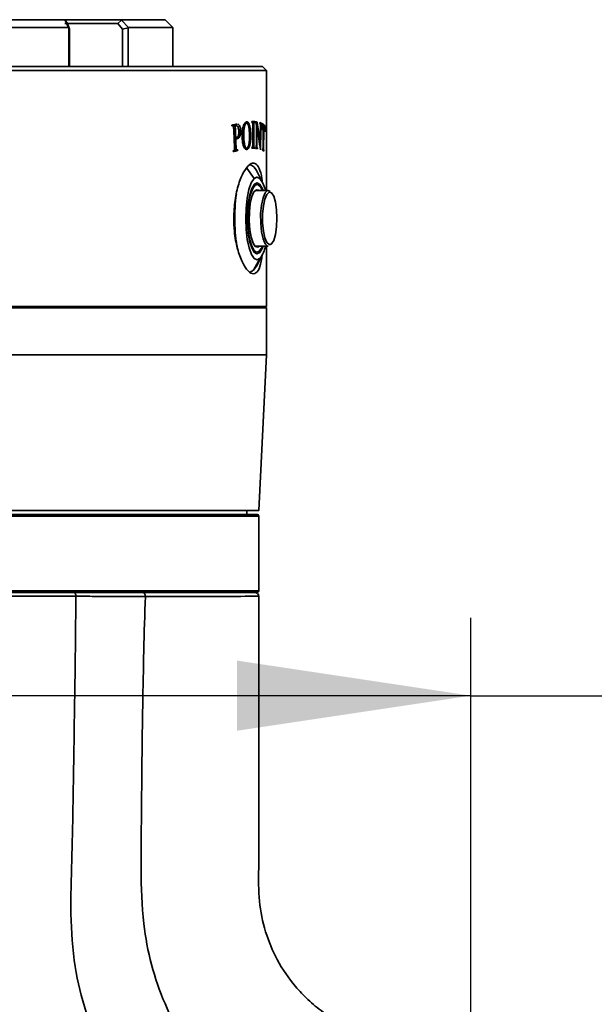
# Model space of a CAD drawing. Header units: millimetres. Extents: x 0 to 298, y 0 to 209.
# Tile 32 of 41: x 93.22 to 100.59, y 179.35 to 191.99. Entities that reach past the tile are written whole.
import ezdxf

# ---------------------------------------------------------------- set-up
doc = ezdxf.new("R2010")
doc.units = ezdxf.units.MM
doc.layers.add('图层0', color=7, linetype='Continuous')
doc.styles.add('SLDTEXTSTYLE0', font='SIMSUN.TTC')
doc.dimstyles.new('SLDDIMSTYLE0', dxfattribs={"dimtxt": 4.5, "dimasz": 3, "dimexe": 0, "dimexo": 0.0625, "dimgap": 1.125, "dimtad": 2, "dimlfac": 10, "dimrnd": 1e-09, "dimzin": 12, "dimdsep": 46, "dimtxsty": 'SLDTEXTSTYLE0', "dimsah": 1, "dimcen": 0.09, "dimadec": 0, "dimazin": 3, "dimtfac": 1, "dimtofl": 0, "dimtmove": 0, "dimatfit": 3, "dimfxl": 0, "dimfrac": 2, "dimtolj": 1, "dimtzin": 12, "dimarcsym": 0})

# ---------------------------------------------------------------- blocks, each defined once
blk = doc.blocks.new('_D_6')
at = {"layer": '图层0'}
for p, q in [((78.734, 179.011), (78.734, 184.311)), ((99.007, 178.822), (99.007, 184.311)), ((99.007, 183.311), (78.734, 183.311)), ((99.007, 183.311), (114.228, 183.311))]:
    blk.add_line(p, q, dxfattribs=at)
for points in [[(78.734, 183.311), (81.734, 182.861), (81.734, 183.761)], [(99.007, 183.311), (96.007, 183.761), (96.007, 182.861)]]:
    blk.add_solid(points, dxfattribs=at)
at = {"layer": '图层0', "insert": (106.372, 188.548), "char_height": 4.5, "attachment_point": 1, "style": 'SLDTEXTSTYLE0'}
blk.add_mtext('203', dxfattribs=at)

msp = doc.modelspace()

# ---------------------------------------------------------------- linework, layer by layer
at = {"color": 7, "linetype": 'Continuous', "lineweight": 35}
for p, q in [((90.27263486, 191.98646615), (93.79615705, 191.98646615)), ((93.79306752, 191.98646615), (94.52411438, 191.98646615)), ((93.80155854, 191.9821575), (93.79615705, 191.98646615)), ((93.82988295, 191.93646626), (93.80155854, 191.9821575)), ((93.8431493, 191.88646615), (93.80155854, 191.98215749)), ((94.4751071, 191.9364662), (94.52556793, 191.9821575)), ((94.52411438, 191.98646615), (94.52556792, 191.9821575)), ((94.52411438, 191.98646615), (95.08439595, 191.98646615)), ((94.52556792, 191.98215749), (94.61333204, 191.88646615)), ((95.18439595, 191.88646615), (95.08439595, 191.98646615)), ((93.8431493, 191.88646615), (90.22564261, 191.88646615)), ((94.47510719, 191.93646615), (93.79713765, 191.93646615)), ((93.82988308, 191.93646618), (93.85799646, 191.86305992)), ((93.84612998, 191.88084136), (93.84314929, 191.88646614)), ((93.84612998, 191.38646615), (93.84612998, 191.88084136)), ((93.85799642, 191.86305949), (93.84612998, 191.88084136)), ((93.85799644, 191.86305988), (93.85799644, 191.38646615)), ((94.53620879, 191.86305992), (94.47510721, 191.93646618)), ((94.53620875, 191.38646615), (94.53620875, 191.86305992)), ((94.61123895, 191.88084136), (94.53620904, 191.86305953)), ((94.61333204, 191.88646614), (94.61123895, 191.88084136)), ((94.61123895, 191.88084136), (94.61123895, 191.38646615)), ((95.18439595, 191.88646615), (94.61333204, 191.88646615)), ((95.18439595, 191.38646615), (95.18439595, 191.88646615)), ((96.38439595, 191.33646615), (87.68439595, 191.33646615)), ((87.73439595, 191.38646615), (96.33439595, 191.38646615)), ((96.38439595, 191.33646615), (96.33439595, 191.38646615)), ((96.38439595, 189.79396615), (96.38439595, 191.33646615)), ((95.94925053, 190.62532824), (95.94059015, 190.62532824)), ((95.94060167, 190.62506422), (95.94635085, 190.62506422)), ((95.9485462, 190.62541674), (95.99713155, 190.62541674)), ((96.00110375, 190.62584187), (95.95254954, 190.62584187)), ((95.95921264, 190.61749629), (95.98351498, 190.61749629)), ((96.00756351, 190.64548455), (95.9941782, 190.64531214)), ((96.02887435, 190.56435996), (96.05195093, 190.56435996)), ((96.08775922, 190.62017261), (96.10283834, 190.62017261)), ((96.10596419, 190.65726225), (96.12776279, 190.65726225)), ((96.13003569, 190.65735113), (96.10604049, 190.65735113)), ((96.19448125, 190.66881225), (96.19448184, 190.67832455)), ((96.19789807, 190.66880976), (96.19448125, 190.66881225)), ((96.19448184, 190.67829424), (96.233938, 190.67829424)), ((96.19801185, 190.66878449), (96.23080173, 190.66878449)), ((96.20640907, 190.65615725), (96.22293357, 190.65615725)), ((96.20811702, 190.39770185), (96.20813011, 190.61648455)), ((96.22126969, 190.39769175), (96.2212823, 190.61647445)), ((96.23393747, 190.66878195), (96.23080173, 190.66878449)), ((96.23393747, 190.66878195), (96.233938, 190.67829424)), ((96.24081224, 190.6670105), (96.24092508, 190.67629672)), ((96.2408755, 190.67221669), (96.26349667, 190.67221669)), ((96.25671308, 190.60056901), (96.26198207, 190.60056901)), ((96.29801624, 190.65590624), (96.2981043, 190.66519247)), ((96.2980552, 190.66001411), (96.3200751, 190.66001411)), ((96.31734269, 190.65130705), (96.30374251, 190.65130705)), ((96.30626406, 190.63952903), (96.31233934, 190.63952903)), ((96.31999877, 190.65072788), (96.3200751, 190.66001411)), ((96.32687685, 190.62625543), (96.33327626, 190.62625543)), ((96.33535616, 190.62754191), (96.32690847, 190.62754191)), ((96.33591878, 190.62737997), (96.36358506, 190.62737997)), ((96.34404926, 190.61764838), (96.35039872, 190.61764838)), ((95.9685904, 190.47609385), (95.98934486, 190.47609385)), ((95.96865874, 190.47447496), (96.00157272, 190.47447496)), ((95.96919583, 190.46174671), (95.98992017, 190.46174671)), ((95.99746702, 190.46033208), (96.01387318, 190.46033208)), ((96.0714596, 190.49536958), (96.09244781, 190.49536958)), ((96.16587005, 190.50702391), (96.18367405, 190.50702391)), ((95.96805527, 190.30722806), (96.01656449, 190.30722806)), ((95.97101698, 190.31497893), (96.00818765, 190.31497893)), ((95.9733872, 190.32347797), (95.998509, 190.32347797)), ((96.10515827, 190.33768786), (96.13087528, 190.33768786)), ((96.19446058, 190.33588206), (96.19446117, 190.34539435)), ((96.19787817, 190.34539186), (96.19446117, 190.34539435)), ((96.19446117, 190.34539186), (96.19787817, 190.34539186)), ((96.19446117, 190.34536659), (96.23078364, 190.34536659)), ((96.19446117, 190.34536405), (96.23391956, 190.34536405)), ((96.20429849, 190.35153942), (96.22489613, 190.35153942)), ((96.20709915, 190.3626145), (96.22213345, 190.3626145)), ((96.23391956, 190.34536405), (96.23078364, 190.34536659)), ((96.23391904, 190.33585176), (96.23391956, 190.34536405)), ((96.2419016, 190.3353312), (96.24201402, 190.34461742)), ((96.24195134, 190.33943906), (96.27051147, 190.33943906)), ((96.24195782, 190.33997445), (96.26775541, 190.33997445)), ((96.24200726, 190.34405882), (96.24579413, 190.34405882)), ((96.24200778, 190.34410153), (96.24499778, 190.34410153)), ((96.2517052, 190.35176863), (96.26099524, 190.35176863)), ((96.27041066, 190.33015283), (96.27051147, 190.33943906)), ((96.29363283, 190.4080056), (96.30529602, 190.4080056)), ((96.33268903, 190.31898165), (96.33555123, 190.31898165)), ((96.33269382, 190.31928441), (96.33453843, 190.31928441)), ((96.3355487, 190.3194239), (96.33453843, 190.31928441)), ((96.33713862, 190.32074326), (96.34748206, 190.32074326)), ((96.33834377, 190.30745867), (96.35107695, 190.30745867)), ((96.34000344, 190.3063273), (96.35252094, 190.3063273)), ((96.33097142, 189.90739414), (96.25507891, 190.04956108)), ((96.2543348, 189.88146615), (96.23779816, 189.88146615)), ((96.40697851, 189.79396615), (96.24266082, 189.79396615)), ((96.26600878, 189.79396615), (96.2543348, 189.79646615)), ((96.40697851, 189.79396615), (96.43073717, 189.78341949)), ((96.24266082, 189.07896615), (96.40697851, 189.07896615)), ((96.38439595, 188.30646615), (96.38439595, 189.07896615)), ((96.30353333, 188.92629514), (96.21935763, 188.77228125)), ((96.23779816, 188.99146615), (96.2543348, 188.99146615)), ((96.25507891, 188.82337122), (96.33097142, 188.96553816)), ((96.21935763, 188.77228125), (96.25507891, 188.82337122)), ((87.68439595, 188.30646615), (96.38439595, 188.30646615)), ((87.68439595, 188.28646615), (96.38439595, 188.28646615)), ((96.36439595, 188.28646615), (96.38439595, 188.30646615)), ((96.38439595, 187.68646615), (96.38439595, 188.28646615)), ((87.68439595, 187.68646615), (96.38439595, 187.68646615)), ((96.28439595, 185.68646615), (96.38439595, 187.68646615)), ((96.28439595, 185.68646615), (87.78439595, 185.68646615)), ((87.80439595, 185.63646615), (96.26439595, 185.63646615)), ((96.13439595, 185.63646615), (96.13439595, 185.68646615)), ((96.28439595, 184.65646615), (96.28439595, 185.61646615)), ((96.26439595, 184.63646615), (87.80439596, 184.63646615))]:
    msp.add_line(p, q, dxfattribs=at)
at = {"color": 8, "linetype": 'Continuous', "lineweight": 35}
for p, q in [((96.20813011, 190.61647445), (96.2212823, 190.61647445)), ((96.30692806, 190.60314853), (96.31104519, 190.60314853)), ((95.97336317, 190.36270078), (95.99398062, 190.36270078)), ((96.20811697, 190.39769175), (96.22126969, 190.39769175)), ((96.25448124, 190.39115352), (96.25979844, 190.39115352)), ((96.34046739, 190.3601982), (96.34710778, 190.3601982)), ((96.2243615, 189.94663717), (96.13057628, 190.08028518)), ((96.44863325, 189.76400951), (96.42372695, 189.77384651)), ((96.27604051, 188.99848915), (96.29793155, 188.99848915)), ((96.28439595, 185.61646615), (87.78439595, 185.61646615)), ((87.78439595, 184.65646615), (96.28439595, 184.65646615))]:
    msp.add_line(p, q, dxfattribs=at)
at = {"color": 7, "linetype": 'Continuous', "lineweight": 35, "flags": 128}
for points in [[(96.2243615, 189.94663717), (96.18931466, 189.89208298), (96.15935391, 189.80647925), (96.13652104, 189.69565974), (96.12237207, 189.56717662), (96.11787122, 189.42978579), (96.12332523, 189.29285022), (96.1383624, 189.16570184), (96.16195798, 189.0570056), (96.19250398, 188.97416897), (96.22791873, 188.92283713), (96.26578877, 188.90650826), (96.30353333, 188.92629514)], [(96.37179658, 189.79396615), (96.36593685, 189.81592671), (96.33539085, 189.89876334), (96.2999761, 189.95009518), (96.26210606, 189.96642405), (96.2243615, 189.94663717)], [(96.22996328, 189.87444316), (96.19732833, 189.82196638), (96.17009046, 189.73825867), (96.15045632, 189.63010152), (96.14001655, 189.50625719), (96.13961693, 189.3767588), (96.14928982, 189.25209755), (96.16825159, 189.14237275), (96.19496607, 189.05647364), (96.227269, 189.00135927), (96.2625434, 188.98149467), (96.29793155, 188.99848915)], [(96.33225809, 189.79396615), (96.30712649, 189.84228043), (96.27386352, 189.869976), (96.2397972, 189.86255118), (96.20768739, 189.82060749), (96.18013543, 189.74754296), (96.15937342, 189.64927683), (96.14708337, 189.53377005)], [(96.29023251, 189.79396615), (96.28676033, 189.79709072), (96.254927, 189.80501606), (96.22397666, 189.77686516), (96.19693892, 189.71539364), (96.17646045, 189.62661874), (96.16454581, 189.51923039)], [(96.2543348, 189.88146615), (96.22962941, 189.87234625), (96.2235754, 189.86724666)], [(96.34152782, 189.79396615), (96.33292876, 189.81645867), (96.30062583, 189.87157304), (96.26535143, 189.89143764), (96.22996328, 189.87444316)], [(96.42372695, 189.77384651), (96.41810305, 189.77268415), (96.38845069, 189.74492435), (96.36288946, 189.68373832), (96.34418932, 189.59575651), (96.33437671, 189.49051313), (96.33451499, 189.37941291), (96.34458916, 189.2744953), (96.36350755, 189.18712974), (96.38922003, 189.12678365), (96.41894028, 189.09999647), (96.42413102, 189.09904994)], [(96.14708337, 189.53377005), (96.14426095, 189.41038028), (96.15113482, 189.28910384), (96.16714809, 189.17976581), (96.19100347, 189.09122411), (96.22076834, 189.03065188), (96.25403131, 189.00295631), (96.28809763, 189.01038113), (96.32020745, 189.05232482), (96.33225809, 189.07896615)], [(96.16454581, 189.51923039), (96.16236129, 189.4037405), (96.17012073, 189.29145403), (96.18706458, 189.19336235), (96.21153426, 189.11906737), (96.2411345, 189.07584159), (96.27296782, 189.06791625), (96.29023251, 189.07896615)], [(96.2543348, 189.07646615), (96.26311142, 189.07787706), (96.26600878, 189.07896615)], [(96.29793155, 188.99848915), (96.3305665, 189.05096593), (96.34152782, 189.07896615)], [(96.22357539, 189.00568566), (96.24419073, 188.99299057), (96.2543348, 188.99146615)], [(96.16782125, 188.74646615), (96.17404756, 188.746836), (96.21935763, 188.77228125)]]:
    msp.add_lwpolyline(points, dxfattribs=at)
at = {"color": 8, "linetype": 'Continuous', "lineweight": 35, "flags": 128}
for points in [[(96.40697851, 189.07896615), (96.39928462, 189.08005753), (96.36780317, 189.1084321), (96.34056698, 189.17235425), (96.32052751, 189.26489702), (96.30985635, 189.37603198), (96.30970988, 189.49371591), (96.32010397, 189.60519594), (96.33991227, 189.69839148), (96.36698824, 189.76320335), (96.39839778, 189.79260818), (96.40697851, 189.79396615)], [(96.42413102, 189.09904994), (96.44944764, 189.109671), (96.47743616, 189.15475885), (96.49987285, 189.23037407), (96.51432636, 189.32832255), (96.51923041, 189.43799008), (96.51405358, 189.54749246), (96.49935685, 189.64496342), (96.47673286, 189.71984047), (96.44863325, 189.76400951)]]:
    msp.add_lwpolyline(points, dxfattribs=at)
at = {"color": 7, "linetype": 'Continuous', "lineweight": 35}
for centre, radius, start, end in [((96.13097941, 189.99671037), 0.13488471, 23.067880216, 74.149051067), ((98.24421115, 189.43851152), 2.26730685, 172.071909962, 190.18887767), ((95.97469885, 189.16492241), 0.40629434, 324.032511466, 347.786122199), ((96.26439595, 185.61646615), 0.02, 0, 90), ((96.23437274, 184.58646603), 0.04999986, 0.267175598, 90.053512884), ((96.26439595, 184.65646615), 0.02, 270, 0)]:
    msp.add_arc(centre, radius, start, end, dxfattribs=at)
at = {"color": 8, "linetype": 'Continuous', "lineweight": 35}
msp.add_arc((96.14000451, 189.52076341), 0.01480821, 61.442804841, 84.053272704, dxfattribs=at)
at = {"color": 7, "linetype": 'Continuous', "lineweight": 35}
for centre, major_axis, ratio, start_param, end_param in [((92.03439595, 190.70778742), (4.34998586, 0.11817684), 0.093839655, 5.8248088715, 5.8538352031), ((92.03439595, 182.81192265), (-1.20967973, 44.52503543), 0.093844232, 4.8862018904, 4.8864137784), ((92.03439595, 190.69624968), (4.34998745, 0.11469308), 0.0911233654, 5.8251675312, 5.8281526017), ((92.03439595, 183.31143542), (-1.20967021, 44.54477854), 0.0938027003, 4.8686986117, 4.8736959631), ((92.03439595, 183.80125459), (-1.2096437, 44.59990402), 0.0936869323, 4.8600723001, 4.8632796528), ((92.03439595, 190.67830854), (4.35, -0.00025465), 0.0002041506, 0.2637775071, 0.2965799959), ((92.03439595, 190.68047068), (4.34999941, -0.05309971), 0.0424871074, 0.2368347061, 0.2580636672), ((92.03439595, 187.00734061), (1.20117224, 98.83072684), 0.0423033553, 4.7471580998, 4.7495529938), ((92.03439595, 186.50681562), (1.20117435, 98.78243471), 0.0423240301, 4.7522359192, 4.7543576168), ((92.03439595, 190.84162851), (-2.22122443, 5.62623686), 0.6647679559, 4.3653916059, 4.4142746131), ((92.03439595, 190.92300289), (-2.20781896, 5.65653046), 0.6626095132, 4.3710498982, 4.4163724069), ((92.03439595, 190.67091798), (4.34999946, -0.05210461), 0.0416939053, 0.1974081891, 0.2001164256), ((92.03439595, 190.68034868), (4.34999944, -0.05254038), 0.0420412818, 0.1726878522, 0.2000226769), ((92.03439595, 181.71485858), (1.20118129, 98.62371903), 0.0423921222, 4.8011644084, 4.8031608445), ((92.03439595, 181.21772897), (1.20118325, 98.5791426), 0.0424112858, 4.8053366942, 4.8082571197), ((92.03439595, 190.67138324), (4.3499994, -0.0534233), 0.0427450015, 0.1728074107, 0.1755903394), ((92.03439595, 187.27136523), (1.22463763, 28.87387807), 0.1445617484, 4.8332225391, 4.8359622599), ((92.03439595, 190.62801985), (4.34998156, -0.12638362), 0.1002204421, 0.1652800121, 0.1674621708), ((92.03439595, 190.70517028), (4.34998501, -0.11994335), 0.0952152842, 0.10048175, 0.1644360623), ((92.03439595, 190.68423958), (4.34998463, -0.12070767), 0.095810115, 0.1388545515, 0.1482545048), ((92.03439595, 184.35450753), (1.20995588, 43.96352797), 0.0950410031, 4.8521475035, 4.8580614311), ((92.03439595, 183.86756485), (1.20995588, 43.96352797), 0.0950410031, 4.8632285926, 4.8691521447), ((92.03439595, 190.68344647), (4.34998538, -0.1191912), 0.0946297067, 0.1166561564, 0.1276980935), ((92.03439595, 175.21115127), (1.20189945, 85.45429568), 0.0489227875, 4.8935290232, 4.8944733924), ((92.03439595, 183.81046536), (-1.20967445, 44.53598237), 0.0938211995, 4.8574984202, 4.85974721), ((92.03439595, 190.63003883), (4.34998103, -0.12729794), 0.1009297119, 0.1017543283, 0.1039742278), ((92.03439595, 190.36417997), (4.34998608, 0.11771555), 0.09348024, 5.8325715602, 5.8664617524), ((92.03439595, 190.37343213), (4.3499862, 0.11745518), 0.0932773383, 5.8632274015, 5.8662623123), ((92.03439595, 184.31716454), (-1.20967973, 44.52503543), 0.093844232, 4.8447805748, 4.8449910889), ((92.03439595, 190.33586604), (4.35, -0.00025465), 0.0002041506, 0.2637942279, 0.2965967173), ((92.03439595, 190.33962928), (4.34999944, -0.05254038), 0.0420412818, 0.2299364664, 0.2571699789), ((92.03439595, 190.34892669), (4.34999944, -0.05244045), 0.0419616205, 0.2543490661, 0.2570662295), ((92.03439595, 190.34909387), (4.3499994, -0.0534233), 0.0427450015, 0.2298517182, 0.2326224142), ((92.03439595, 190.33198395), (4.34999966, -0.04623326), 0.0370104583, 0.187215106, 0.1893090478), ((92.03439595, 185.00859227), (1.21066029, 42.62308387), 0.0980251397, 4.8399040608, 4.8401218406), ((92.03439595, 190.3647898), (4.34998513, -0.1197054), 0.095030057, 0.1239665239, 0.1571369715), ((92.03439595, 190.37403663), (4.34998519, -0.11957724), 0.0949302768, 0.1541579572, 0.1569136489), ((92.03439595, 190.37271373), (4.34998631, -0.1172259), 0.0930986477, 0.123641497, 0.1263582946), ((92.03439595, 183.59478562), (1.21066029, 42.62308387), 0.0980251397, 4.8730745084, 4.8732933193), ((92.03439595, 190.37175792), (4.34998745, 0.11469308), 0.0911233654, 5.8324870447, 5.8354683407), ((92.03439595, 182.81146009), (-1.20967973, 44.52503543), 0.093844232, 4.8786707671, 4.8788823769)]:
    msp.add_ellipse(centre, major_axis=major_axis, ratio=ratio, start_param=start_param, end_param=end_param, dxfattribs=at)
for points, knots in [([(95.94635085, 190.62506422), (95.94753485, 190.6252183), (95.95073101, 190.62563425), (95.95556794, 190.62387519), (95.95840902, 190.61898084), (95.95963148, 190.61687489)], [0, 0, 0, 0, 0.251068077, 0.677748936, 1, 1, 1, 1]), ([(95.95963148, 190.61687489), (95.96033795, 190.61451833), (95.96209321, 190.60866326), (95.96336685, 190.59500109), (95.96393994, 190.58425801), (95.96428996, 190.57769649)], [0, 0, 0, 0, 0.20772255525, 0.51610286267, 1, 1, 1, 1]), ([(95.98219421, 190.63596224), (95.98347235, 190.63501599), (95.98611912, 190.6330565), (95.98808401, 190.62830094), (95.98910005, 190.62584187)], [0, 0, 0, 0, 0.4829069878, 1, 1, 1, 1]), ([(95.98351498, 190.61749629), (95.98574659, 190.61919433), (95.98910248, 190.62174783), (95.99365352, 190.62433516), (95.99597038, 190.62505565), (95.99713155, 190.62541674)], [0, 0, 0, 0, 0.4975141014, 0.7481607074, 1, 1, 1, 1]), ([(95.99713155, 190.62541674), (96.00122292, 190.62545333), (96.00823642, 190.62551604), (96.01729148, 190.61531666), (96.02402008, 190.59820854), (96.02831651, 190.57672034), (96.02930538, 190.56045561), (96.02971865, 190.55365824)], [0, 0, 0, 0, 0.2440971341, 0.4184352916, 0.5934423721, 0.830090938, 1, 1, 1, 1]), ([(96.01387318, 190.46033208), (96.02106215, 190.46338752), (96.03224659, 190.46814111), (96.04407675, 190.49213751), (96.0503209, 190.51769337), (96.05242439, 190.54318346), (96.05207737, 190.55870486), (96.05195093, 190.56435996)], [0, 0, 0, 0, 0.33536397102, 0.52175202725, 0.70834591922, 0.89373807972, 1, 1, 1, 1]), ([(96.05195093, 190.56435996), (96.05125593, 190.57424888), (96.04986042, 190.59410507), (96.04219703, 190.61959557), (96.0314415, 190.63894851), (96.0223845, 190.64340061), (96.01787491, 190.64561736)], [0, 0, 0, 0, 0.23181258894, 0.46546201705, 0.73384737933, 1, 1, 1, 1]), ([(96.08959057, 190.62642111), (96.08661009, 190.61709818), (96.07920863, 190.59394639), (96.07185902, 190.54721005), (96.0715139, 190.5102553), (96.07134126, 190.49177061)], [0, 0, 0, 0, 0.2520286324, 0.6258664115, 1, 1, 1, 1]), ([(96.12911039, 190.67573771), (96.12554222, 190.67479087), (96.11573772, 190.67218918), (96.10160996, 190.65601084), (96.09311012, 190.63508566), (96.08959057, 190.62642111)], [0, 0, 0, 0, 0.2510734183, 0.6898901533, 1, 1, 1, 1]), ([(96.09244781, 190.49536958), (96.09236667, 190.50630437), (96.09220422, 190.52819421), (96.09396898, 190.56840606), (96.09784417, 190.6001083), (96.10223896, 190.61776457), (96.10283834, 190.62017261)], [0, 0, 0, 0, 0.25145136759, 0.50336845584, 0.93226698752, 1, 1, 1, 1]), ([(96.10283834, 190.62017261), (96.10542674, 190.62831779), (96.11062141, 190.64466438), (96.1199644, 190.65518832), (96.12570964, 190.65671622), (96.12776279, 190.65726225)], [0, 0, 0, 0, 0.389583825, 0.7818576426, 1, 1, 1, 1]), ([(96.12776279, 190.65726225), (96.13020925, 190.65724548), (96.13625748, 190.65720403), (96.14571329, 190.64879496), (96.15086111, 190.63394755), (96.15345562, 190.62646443)], [0, 0, 0, 0, 0.2520014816, 0.6230070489, 1, 1, 1, 1]), ([(96.18367405, 190.50702391), (96.18285514, 190.52898636), (96.18120861, 190.57314535), (96.16991109, 190.62644293), (96.15454568, 190.66332792), (96.14002925, 190.67615577), (96.13125015, 190.67581964), (96.12911039, 190.67573771)], [0, 0, 0, 0, 0.2464463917, 0.4955196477, 0.7058115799, 0.9282964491, 1, 1, 1, 1]), ([(96.15345562, 190.62646443), (96.1568047, 190.61007906), (96.16242365, 190.58258837), (96.16522306, 190.53727683), (96.16583623, 190.5110279), (96.16614587, 190.4977726)], [0, 0, 0, 0, 0.4220895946, 0.7081644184, 1, 1, 1, 1]), ([(96.19789807, 190.66880976), (96.19847185, 190.66874057), (96.19962098, 190.66860201), (96.20185539, 190.66694579), (96.20337698, 190.66435504), (96.2043861, 190.66263684)], [0, 0, 0, 0, 0.2514265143, 0.5035424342, 1, 1, 1, 1]), ([(96.2043861, 190.66263684), (96.20469019, 190.66193576), (96.20529929, 190.66053149), (96.20630998, 190.65731449), (96.20691193, 190.65409899), (96.20719874, 190.65181574), (96.20723063, 190.6515618)], [0, 0, 0, 0, 0.2525042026, 0.505773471, 0.9450342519, 1, 1, 1, 1]), ([(96.20723063, 190.6515618), (96.20743322, 190.64868148), (96.20783762, 190.64293177), (96.20807838, 190.63115157), (96.20810945, 190.62234305), (96.20813011, 190.61648455)], [0, 0, 0, 0, 0.2515990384, 0.5022427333, 1, 1, 1, 1]), ([(96.2212823, 190.61647445), (96.22128401, 190.61987978), (96.22128743, 190.6266921), (96.2215627, 190.63847922), (96.22182854, 190.64885483), (96.22271885, 190.65473832), (96.22293357, 190.65615725)], [0, 0, 0, 0, 0.2515498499, 0.503222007, 0.8801913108, 1, 1, 1, 1]), ([(96.22293357, 190.65615725), (96.22375273, 190.65928143), (96.22531097, 190.66522437), (96.22825406, 190.66834155), (96.23003672, 190.66865149), (96.23080173, 190.66878449)], [0, 0, 0, 0, 0.3875230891, 0.7371609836, 1, 1, 1, 1]), ([(96.24081224, 190.6670105), (96.24128578, 190.66690036), (96.24223299, 190.66668008), (96.24411196, 190.66606646), (96.24546796, 190.6646655), (96.2463702, 190.66373335)], [0, 0, 0, 0, 0.250684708, 0.5014299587, 1, 1, 1, 1]), ([(96.2463702, 190.66373335), (96.2475621, 190.66187546), (96.24995785, 190.65814104), (96.25371984, 190.64662361), (96.2557439, 190.63557624), (96.25701051, 190.62866311)], [0, 0, 0, 0, 0.2703434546, 0.543401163, 1, 1, 1, 1]), ([(96.30033666, 190.65539686), (96.30086384, 190.65518925), (96.3023174, 190.6546168), (96.30438509, 190.65156987), (96.30547448, 190.64589273), (96.30591266, 190.64360919)], [0, 0, 0, 0, 0.2538233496, 0.69986306, 1, 1, 1, 1]), ([(96.30591266, 190.64360919), (96.30616692, 190.64105006), (96.30676915, 190.63498861), (96.30697622, 190.62131456), (96.30695161, 190.61076201), (96.30693612, 190.60411775)], [0, 0, 0, 0, 0.2129854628, 0.5044669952, 1, 1, 1, 1]), ([(96.31104519, 190.60314853), (96.31107529, 190.60628497), (96.31113548, 190.61255811), (96.31135991, 190.6235367), (96.31163103, 190.63302403), (96.31221143, 190.63835431), (96.31233934, 190.63952903)], [0, 0, 0, 0, 0.2515412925, 0.5031020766, 0.8904908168, 1, 1, 1, 1]), ([(96.31233934, 190.63952903), (96.31281873, 190.64223524), (96.31372318, 190.64734097), (96.3157397, 190.65116515), (96.31711422, 190.65122739), (96.31790687, 190.65126328)], [0, 0, 0, 0, 0.32314809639, 0.60967384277, 1, 1, 1, 1]), ([(96.32718133, 190.57508593), (96.32760641, 190.585722), (96.3282494, 190.60181008), (96.33061135, 190.61839628), (96.33225068, 190.62417147), (96.33316741, 190.62603425), (96.33327626, 190.62625543)], [0, 0, 0, 0, 0.4769153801, 0.7213801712, 0.966917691, 1, 1, 1, 1]), ([(96.33327626, 190.62625543), (96.33370494, 190.62670928), (96.33477816, 190.62784551), (96.33649611, 190.62744922), (96.3377448, 190.62676277), (96.33837134, 190.62641834)], [0, 0, 0, 0, 0.2488979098, 0.6231297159, 1, 1, 1, 1]), ([(96.35612893, 190.61297661), (96.35710123, 190.61170428), (96.35865041, 190.60967702), (96.36040484, 190.59965503), (96.36128453, 190.5893065), (96.36163353, 190.58208985), (96.36175723, 190.57953198)], [0, 0, 0, 0, 0.3978391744, 0.6338910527, 0.8702365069, 1, 1, 1, 1]), ([(96.36175723, 190.57953198), (96.36184092, 190.57706648), (96.36200836, 190.57213384), (96.36215192, 190.5618592), (96.36219197, 190.55413148), (96.36221858, 190.54899525)], [0, 0, 0, 0, 0.2510064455, 0.5021808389, 1, 1, 1, 1]), ([(95.98482543, 190.47447496), (95.98355436, 190.47253221), (95.97778308, 190.46371122), (95.97079932, 190.46181257), (95.96535367, 190.46033208)], [0, 0, 0, 0, 0.2202415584, 1, 1, 1, 1]), ([(96.00665087, 190.47498235), (96.00379629, 190.4747212), (95.99950366, 190.47432848), (95.99371617, 190.4751148), (95.99080259, 190.47576736), (95.98934486, 190.47609385)], [0, 0, 0, 0, 0.4979587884, 0.7488159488, 1, 1, 1, 1]), ([(95.98992017, 190.46174671), (95.99392836, 190.46080573), (95.99995448, 190.45939102), (96.00793352, 190.45923283), (96.01189062, 190.45996517), (96.01387318, 190.46033208)], [0, 0, 0, 0, 0.49777328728, 0.74837739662, 1, 1, 1, 1]), ([(96.02971865, 190.55365824), (96.02978048, 190.54309883), (96.02988836, 190.52467321), (96.02517144, 190.50086279), (96.01893194, 190.48507211), (96.01228628, 190.47701236), (96.0081744, 190.47553117), (96.00665087, 190.47498235)], [0, 0, 0, 0, 0.2883811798, 0.5032104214, 0.7175067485, 0.89533084, 1, 1, 1, 1]), ([(96.07134126, 190.49177061), (96.07277952, 190.46366249), (96.07519157, 190.41652337), (96.09018033, 190.36289731), (96.10684122, 190.33039618), (96.1220898, 190.31957599), (96.13060894, 190.31985542), (96.13296135, 190.31993258)], [0, 0, 0, 0, 0.3064256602, 0.5138955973, 0.7211903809, 0.9230118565, 1, 1, 1, 1]), ([(96.1071619, 190.36872562), (96.10302277, 190.38705242), (96.09663216, 190.41534805), (96.09338604, 190.46001323), (96.09276241, 190.48351434), (96.09244781, 190.49536958)], [0, 0, 0, 0, 0.4767182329, 0.7360283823, 1, 1, 1, 1]), ([(96.16614587, 190.4977726), (96.16616016, 190.47273625), (96.16618203, 190.43442765), (96.16040023, 190.38554776), (96.1519467, 190.35610835), (96.1419141, 190.34052089), (96.13516969, 190.33851043), (96.13253886, 190.33772619)], [0, 0, 0, 0, 0.3473779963, 0.5315296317, 0.7169605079, 0.8895928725, 1, 1, 1, 1]), ([(96.13296135, 190.31993258), (96.13927301, 190.32247017), (96.15194875, 190.32756643), (96.16686725, 190.36038028), (96.17797255, 190.40521098), (96.18353957, 190.45647765), (96.18363403, 190.49198291), (96.18367405, 190.50702391)], [0, 0, 0, 0, 0.2084772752, 0.4186860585, 0.6114159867, 0.835385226, 1, 1, 1, 1]), ([(95.97292829, 190.32058993), (95.97205603, 190.31757115), (95.97030703, 190.31151816), (95.96569724, 190.30557124), (95.96215755, 190.30427699), (95.96016347, 190.30354788)], [0, 0, 0, 0, 0.3028596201, 0.6072668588, 1, 1, 1, 1]), ([(95.97356119, 190.35798166), (95.97368918, 190.35482753), (95.97394525, 190.34851762), (95.97406146, 190.33728348), (95.97413403, 190.32758455), (95.97313291, 190.32177694), (95.97292829, 190.32058993)], [0, 0, 0, 0, 0.25156525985, 0.50326060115, 0.8984718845, 1, 1, 1, 1]), ([(95.998509, 190.32347797), (95.99782626, 190.32581938), (95.99615381, 190.33155488), (95.99486263, 190.34521286), (95.99431872, 190.35599719), (95.99398062, 190.36270078)], [0, 0, 0, 0, 0.2070001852, 0.5070669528, 1, 1, 1, 1]), ([(96.01086187, 190.31524586), (96.00976767, 190.31508938), (96.00685854, 190.31467334), (96.00235062, 190.31643758), (95.99968424, 190.32132415), (95.998509, 190.32347797)], [0, 0, 0, 0, 0.2521461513, 0.6703740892, 1, 1, 1, 1]), ([(96.13253886, 190.33772619), (96.13019429, 190.3377755), (96.12451097, 190.33789502), (96.11568577, 190.34661098), (96.11001717, 190.35992033), (96.10745147, 190.36783262), (96.1071619, 190.36872562)], [0, 0, 0, 0, 0.2515615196, 0.6097925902, 0.9559605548, 1, 1, 1, 1]), ([(96.20645644, 190.35801901), (96.20558373, 190.35484603), (96.20392937, 190.34883118), (96.2007144, 190.34586591), (96.19873667, 190.34553535), (96.19787817, 190.34539186)], [0, 0, 0, 0, 0.3871994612, 0.7339927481, 1, 1, 1, 1]), ([(96.20811702, 190.39770185), (96.2081122, 190.39429698), (96.20810256, 190.38748668), (96.20785757, 190.37582717), (96.20759536, 190.36548856), (96.20669203, 190.35956412), (96.20645644, 190.35801901)], [0, 0, 0, 0, 0.2518476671, 0.5037364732, 0.8705734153, 1, 1, 1, 1]), ([(96.22213345, 190.3626145), (96.2219392, 190.36549494), (96.22155142, 190.37124495), (96.22131921, 190.38302503), (96.22128947, 190.39183349), (96.22126969, 190.39769175)], [0, 0, 0, 0, 0.2516063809, 0.5022641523, 1, 1, 1, 1]), ([(96.22489613, 190.35153942), (96.22460386, 190.35223851), (96.22401849, 190.35363868), (96.22304804, 190.35681425), (96.22244258, 190.36000693), (96.22216875, 190.3623167), (96.22213345, 190.3626145)], [0, 0, 0, 0, 0.2528522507, 0.5064298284, 0.9363645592, 1, 1, 1, 1]), ([(96.23078364, 190.34536659), (96.23026973, 190.34543828), (96.22924044, 190.34558187), (96.22721762, 190.34723214), (96.22582167, 190.34982217), (96.22489613, 190.35153942)], [0, 0, 0, 0, 0.2515069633, 0.5037303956, 1, 1, 1, 1]), ([(96.25277302, 190.35574224), (96.25221662, 190.35333125), (96.25110185, 190.3485007), (96.24834602, 190.34427437), (96.24625846, 190.34416661), (96.24499778, 190.34410153)], [0, 0, 0, 0, 0.2829989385, 0.5670029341, 1, 1, 1, 1]), ([(96.25449573, 190.39212275), (96.25445628, 190.38898515), (96.25437738, 190.3827096), (96.25408503, 190.3718852), (96.25372412, 190.36243401), (96.25296116, 190.35706595), (96.25277302, 190.35574224)], [0, 0, 0, 0, 0.2516916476, 0.5034123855, 0.8775459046, 1, 1, 1, 1]), ([(96.26099524, 190.35176863), (96.26069278, 190.35432121), (96.25993293, 190.36073377), (96.25973652, 190.37437597), (96.25977535, 190.38489639), (96.25979844, 190.39115352)], [0, 0, 0, 0, 0.2113464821, 0.5309402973, 1, 1, 1, 1]), ([(96.26775541, 190.33997445), (96.26713219, 190.34018236), (96.26542896, 190.34075056), (96.26292572, 190.34386594), (96.26155646, 190.34947118), (96.26099524, 190.35176863)], [0, 0, 0, 0, 0.2540242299, 0.6942435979, 1, 1, 1, 1]), ([(96.33922941, 190.32924311), (96.33884171, 190.32674017), (96.33809606, 190.32192632), (96.33708445, 190.32033352), (96.33659882, 190.31956889)], [0, 0, 0, 0, 0.5199468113, 1, 1, 1, 1]), ([(96.34054524, 190.36492849), (96.34050002, 190.36182413), (96.34040953, 190.35561323), (96.3401266, 190.34476436), (96.33984495, 190.33540462), (96.33933749, 190.33032492), (96.33922941, 190.32924311)], [0, 0, 0, 0, 0.251244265, 0.50266345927, 0.89408322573, 1, 1, 1, 1]), ([(96.34748206, 190.32074326), (96.34731553, 190.32393797), (96.34698562, 190.33026701), (96.34693673, 190.34376962), (96.3470396, 190.35364931), (96.34710778, 190.3601982)], [0, 0, 0, 0, 0.2557488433, 0.5066633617, 1, 1, 1, 1]), ([(96.35107695, 190.30745867), (96.35074663, 190.30783618), (96.34980726, 190.30890978), (96.34845858, 190.31253641), (96.34775005, 190.31849099), (96.34748206, 190.32074326)], [0, 0, 0, 0, 0.2521693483, 0.7171399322, 1, 1, 1, 1]), ([(95.9641079, 189.43646615), (95.96750941, 189.51571078), (95.97431134, 189.67417428), (96.02510268, 189.88545884), (96.09390573, 190.04759679), (96.16993175, 190.14119001), (96.23918127, 190.15636817), (96.2916604, 190.08700717), (96.32028036, 189.99760602), (96.32792477, 189.92190125), (96.32902065, 189.91104846)], [0, 0, 0, 0, 0.1391123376, 0.2781794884, 0.4184164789, 0.5594397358, 0.6992042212, 0.8376528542, 0.9767264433, 1, 1, 1, 1]), ([(96.32733118, 188.95871903), (96.32431434, 188.93394998), (96.3136863, 188.84669105), (96.27862117, 188.758385), (96.22047719, 188.71246853), (96.14851689, 188.75090754), (96.07358257, 188.86406284), (96.00894124, 189.04148011), (95.97008227, 189.24323798), (95.96585641, 189.37991422), (95.9641079, 189.43646615)], [0, 0, 0, 0, 0.0561437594, 0.1977890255, 0.3388163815, 0.4782118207, 0.6174795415, 0.7582950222, 0.8999907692, 1, 1, 1, 1]), ([(93.93747201, 184.58637041), (93.71895152, 184.58645585), (93.28191508, 184.58662675), (92.57692488, 184.5867512), (91.86037017, 184.58639917), (91.35143642, 184.58605176), (90.95622852, 184.58584549), (90.60786801, 184.58570551), (90.30919429, 184.58582274), (90.13241512, 184.58589213)], [0, 0, 0, 0, 0.18135035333, 0.36269694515, 0.54404947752, 0.72540661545, 0.75080554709, 0.85250664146, 1, 1, 1, 1]), ([(93.9374304, 184.58636503), (93.93591239, 184.35991044), (93.93287636, 183.90699968), (93.92178838, 183.22770887), (93.91172825, 182.54840633), (93.9009732, 181.86911748), (93.88788202, 181.18986167), (93.86331731, 180.51107703), (93.90722819, 179.85689811), (94.05712364, 179.24539116), (94.28954537, 178.68864622), (94.61220482, 178.17831538), (95.01821904, 177.73134333), (95.49167604, 177.35837692), (95.94204836, 177.09804324), (96.23655065, 176.97924198), (96.34538244, 176.93533959)], [0, 0, 0, 0, 0.07798898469, 0.15597851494, 0.23396731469, 0.31195686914, 0.38994601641, 0.46793172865, 0.54586137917, 0.61483261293, 0.68379367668, 0.75276618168, 0.82172973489, 0.89069429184, 0.95960664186, 1, 1, 1, 1]), ([(94.8296647, 184.5854189), (94.82966321, 184.5854189), (94.6968671, 184.58523566), (94.48411733, 184.5852587), (94.17930615, 184.58573255), (94.01908, 184.58611701), (93.93743217, 184.58635941), (93.93743037, 184.58635941)], [0, 0, 0, 0, 0.0000055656, 0.495177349, 0.7469904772, 0.9999944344, 1, 1, 1, 1]), ([(94.82966359, 184.58538353), (94.82255454, 184.35196852), (94.80833639, 183.88513727), (94.79586274, 183.18466071), (94.78585305, 182.48419295), (94.77936522, 181.78354593), (94.77208595, 181.08356056), (94.78660862, 180.4377891), (94.89673222, 179.85791079), (95.06914093, 179.35271087), (95.31961932, 178.88069287), (95.64685265, 178.45780133), (96.04453322, 178.10117659), (96.45456831, 177.845685), (96.73576507, 177.73330481), (96.85229709, 177.68673282)], [0, 0, 0, 0, 0.0901653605, 0.1803311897, 0.2704972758, 0.360663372, 0.450826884, 0.5409454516, 0.6094033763, 0.6778527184, 0.7463253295, 0.8147874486, 0.8831970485, 0.9515951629, 1, 1, 1, 1]), ([(97.70628047, 178.96178271), (97.68284345, 178.96708391), (97.55696902, 178.99555534), (97.3554367, 179.09432626), (97.11467122, 179.24054251), (96.91837055, 179.40350404), (96.71138384, 179.62114655), (96.51550738, 179.90895393), (96.36021622, 180.28103053), (96.27857577, 180.67956467), (96.28607024, 181.09014772), (96.28422402, 181.45815956), (96.284614, 181.76757258), (96.28457877, 182.01368135), (96.28461205, 182.23041048), (96.28461073, 182.44388046), (96.28460433, 182.69659457), (96.28457133, 183.02159845), (96.28450096, 183.43165685), (96.28442911, 183.92316136), (96.28433506, 184.31775341), (96.28438785, 184.54850955), (96.28439653, 184.58645475)], [0, 0, 0, 0, 0.0114936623, 0.0617296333, 0.1061503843, 0.1463873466, 0.1833876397, 0.2497366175, 0.3116776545, 0.3753591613, 0.4428505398, 0.5076586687, 0.5516733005, 0.5909470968, 0.6254799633, 0.6554242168, 0.6931383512, 0.746461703, 0.8110354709, 0.8894886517, 0.9818276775, 1, 1, 1, 1])]:
    msp.add_open_spline(points, degree=3, knots=knots, dxfattribs=at)
for points in [[(93.91543415, 184.63646589), (93.91832039, 184.63571223), (93.92409286, 184.63420491), (93.93136987, 184.62261252), (93.93645415, 184.6060464), (93.93710497, 184.59292174), (93.93743037, 184.58635941)], [(94.8296647, 184.5854189), (94.82924336, 184.59207287), (94.82840068, 184.60538081), (94.82074141, 184.62229112), (94.80964811, 184.63414934), (94.80080942, 184.6356937), (94.79639008, 184.63646589)]]:
    msp.add_open_spline(points, degree=3, dxfattribs=at)
at = {"color": 8, "linetype": 'Continuous', "lineweight": 35}
msp.add_open_spline([(96.28297379, 184.58645185), (96.27277818, 184.58647908), (96.25252533, 184.58653318), (96.06951416, 184.58575054), (95.86472605, 184.58524557), (95.66533408, 184.58493045), (95.48558667, 184.58474289), (95.19551113, 184.5847122), (94.9520713, 184.58513793), (94.82951937, 184.58535226)], degree=3, knots=[0, 0, 0, 0, 0.1958428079, 0.3890273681, 0.5877650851, 0.6151234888, 0.7246689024, 0.8613934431, 1, 1, 1, 1], dxfattribs=at)

# ---------------------------------------------------------------- dimensions: what is measured, and where the dimension line sits
at = {"layer": '图层0'}
dim = msp.add_linear_dim(base=(78.73439601, 183.31146615), p1=(99.00716605, 177.82216035), p2=(78.73439601, 178.01146615), dimstyle='SLDDIMSTYLE0', dxfattribs=at)
dim.commit()
dim.dimension.update_dxf_attribs({"geometry": '_D_6', "text_midpoint": (110.29994668, 183.31146615), "dimtype": 160})

doc.saveas('drawing.dxf')
